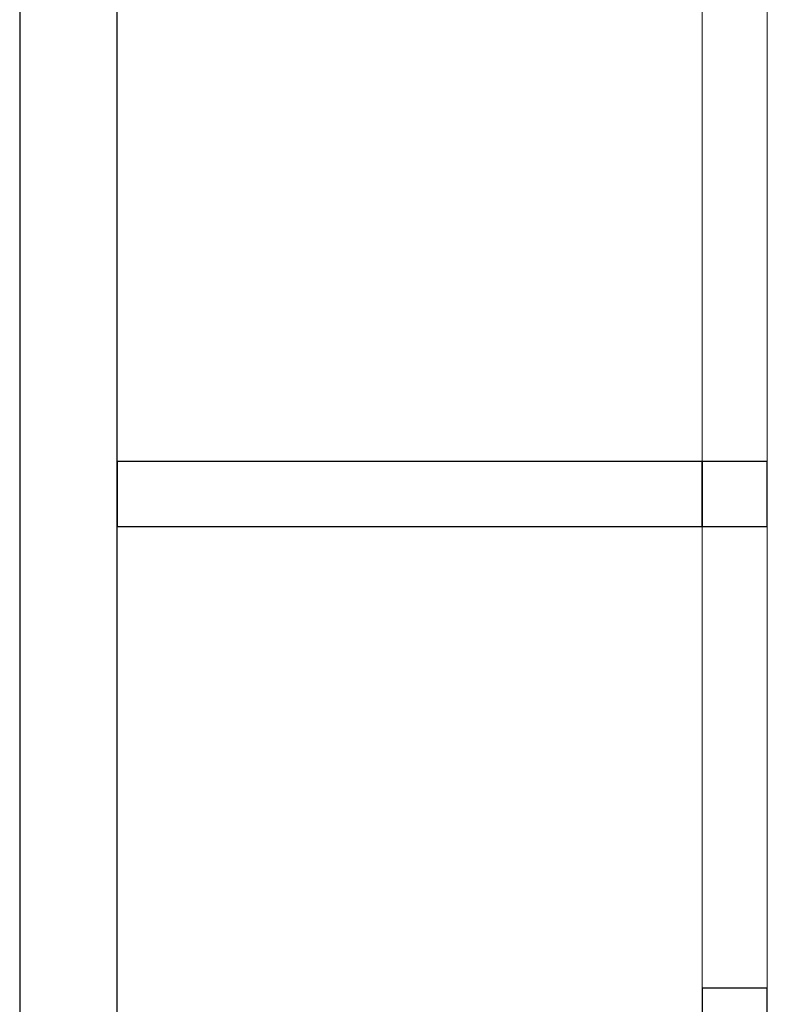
# Model space of a CAD drawing. Header units: metres. Extents: x 391.1 to 427.5, y 12.7 to 28.4.
# Tile 135 of 245: x 407.9 to 409.1, y 21.7 to 23.2. Entities that reach past the tile are written whole.
import ezdxf

# ---------------------------------------------------------------- set-up
doc = ezdxf.new("R2010")
doc.units = ezdxf.units.M
for name, color, linetype, lineweight in [('A-GENM-____-OTLN', 7, 'Continuous', 18), ('A-WALL-____-MCUT', 7, 'Continuous', 25), ('A-WALL-____-OTLN', 7, 'Continuous', 25)]:
    doc.layers.add(name, color=color, linetype=linetype, lineweight=lineweight)

# ---------------------------------------------------------------- blocks, each defined once
blk = doc.blocks.new('Family - Evans P-1-153362-01_ELEC _PS1')
at = {"layer": 'A-WALL-____-MCUT', "color": 253, "true_color": 0xaaaaaa}
for p, q in [((0.9, 0.1), (0, 0.1)), ((0, 0.1), (0, 0)), ((0.9, 0), (0.9, 0.1)), ((0, 0), (0.9, 0))]:
    blk.add_line(p, q, dxfattribs=at)
at = {"layer": 'A-WALL-____-OTLN', "color": 253, "true_color": 0xaaaaaa}
for p, q in [((0.9, 0.1), (0, 0.1)), ((0, 0.1), (0, 0)), ((0.9, 0), (0.9, 0.1)), ((0, 0), (0.9, 0))]:
    blk.add_line(p, q, dxfattribs=at)
at = {"layer": 'A-WALL-____-OTLN', "color": 253, "lineweight": 18, "true_color": 0xaaaaaa}
blk.add_line((0, 0), (0.9, 0), dxfattribs=at)
blk = doc.blocks.new('Family - Evans P-1-153493-01_ELEC _PS1')
at = {"layer": 'A-WALL-____-MCUT', "color": 253, "true_color": 0xaaaaaa}
for p, q in [((10.5601, 0.15), (0, 0.15)), ((0, 0), (10.5601, 0))]:
    blk.add_line(p, q, dxfattribs=at)
at = {"layer": 'A-WALL-____-OTLN', "color": 253, "true_color": 0xaaaaaa}
for p, q in [((10.5601, 0.15), (0, 0.15)), ((0, 0), (10.5601, 0))]:
    blk.add_line(p, q, dxfattribs=at)
at = {"layer": 'A-WALL-____-OTLN', "color": 253, "lineweight": 18, "true_color": 0xaaaaaa}
blk.add_line((0, 0), (10.5601, 0), dxfattribs=at)
blk = doc.blocks.new('Family - Evans P-1-153632-01_ELEC _PS1')
at = {"layer": 'A-WALL-____-MCUT', "color": 253, "true_color": 0xaaaaaa}
for p, q in [((0.9, 0.1), (0, 0.1)), ((0.9, 0), (0.9, 0.1)), ((1.71, 0.1), (1.61, 0.1)), ((1.61, 0.1), (1.61, 0)), ((1.71, 0), (1.71, 0.1)), ((0, 0), (0.9, 0)), ((1.61, 0), (1.71, 0))]:
    blk.add_line(p, q, dxfattribs=at)
at = {"layer": 'A-WALL-____-OTLN', "color": 253, "true_color": 0xaaaaaa}
for p, q in [((0.9, 0.1), (0, 0.1)), ((0.9, 0), (0.9, 0.1)), ((1.61, 0.1), (1.71, 0.1)), ((1.61, 0.1), (1.61, 0)), ((1.71, 0), (1.71, 0.1)), ((0, 0), (0.9, 0)), ((1.61, 0), (1.71, 0))]:
    blk.add_line(p, q, dxfattribs=at)
at = {"layer": 'A-WALL-____-OTLN', "color": 253, "lineweight": 18, "true_color": 0xaaaaaa}
blk.add_line((0, 0), (3.32, 0), dxfattribs=at)
blk = doc.blocks.new('Family - Vano de puerta PS-1-153634-01_ELEC _PS1')
at = {"layer": 'A-GENM-____-OTLN', "color": 253, "true_color": 0xaaaaaa}
for p, q in [((409.0932, 23.2507), (408.9932, 23.2507)), ((408.9932, 23.2507), (408.9932, 22.5407)), ((408.9932, 22.5407), (408.9932, 23.2507)), ((408.9932, 23.2507), (409.0932, 23.2507)), ((409.0932, 22.5407), (409.0932, 23.2507)), ((409.0932, 23.2507), (409.0932, 22.5407)), ((408.9932, 22.5407), (409.0932, 22.5407)), ((408.9932, 22.5407), (409.0932, 22.5407))]:
    blk.add_line(p, q, dxfattribs=at)
blk = doc.blocks.new('Family - Vano de puerta PS-1-153636-01_ELEC _PS1')
at = {"layer": 'A-GENM-____-OTLN', "color": 253, "true_color": 0xaaaaaa}
for p, q in [((409.0932, 22.4407), (408.9932, 22.4407)), ((408.9932, 22.4407), (408.9932, 21.7307)), ((408.9932, 21.7307), (408.9932, 22.4407)), ((408.9932, 22.4407), (409.0932, 22.4407)), ((409.0932, 21.7307), (409.0932, 22.4407)), ((409.0932, 22.4407), (409.0932, 21.7307)), ((408.9932, 21.7307), (409.0932, 21.7307)), ((408.9932, 21.7307), (409.0932, 21.7307))]:
    blk.add_line(p, q, dxfattribs=at)
blk = doc.blocks.new('LONDR55-XX_ZZ-ARQ-CAA-M3D-Londres55_ifc-1-01_ELEC _PS1')
at = {"layer": 'A-GENM-____-OTLN', "color": 253, "lineweight": 18, "true_color": 0xaaaaaa}
for name in ['Family - Vano de puerta PS-1-153634-01_ELEC _PS1', 'Family - Vano de puerta PS-1-153636-01_ELEC _PS1']:
    blk.add_blockref(name, (0, 0), dxfattribs=at)
at = {"layer": 'A-WALL-____-OTLN', "color": 253, "lineweight": 18, "true_color": 0xaaaaaa}
for name, p, rotation in [('Family - Evans P-1-153493-01_ELEC _PS1', (407.9432, 24.7407), 270), ('Family - Evans P-1-153632-01_ELEC _PS1', (409.0932, 20.8307), 90)]:
    blk.add_blockref(name, p, dxfattribs=dict(at, rotation=rotation))
blk.add_blockref('Family - Evans P-1-153362-01_ELEC _PS1', (408.0932, 22.4407), dxfattribs=at)

msp = doc.modelspace()

# ---------------------------------------------------------------- block references
at = {"lineweight": 5}
msp.add_blockref('LONDR55-XX_ZZ-ARQ-CAA-M3D-Londres55_ifc-1-01_ELEC _PS1', (0, 0), dxfattribs=at)

doc.saveas('drawing.dxf')
